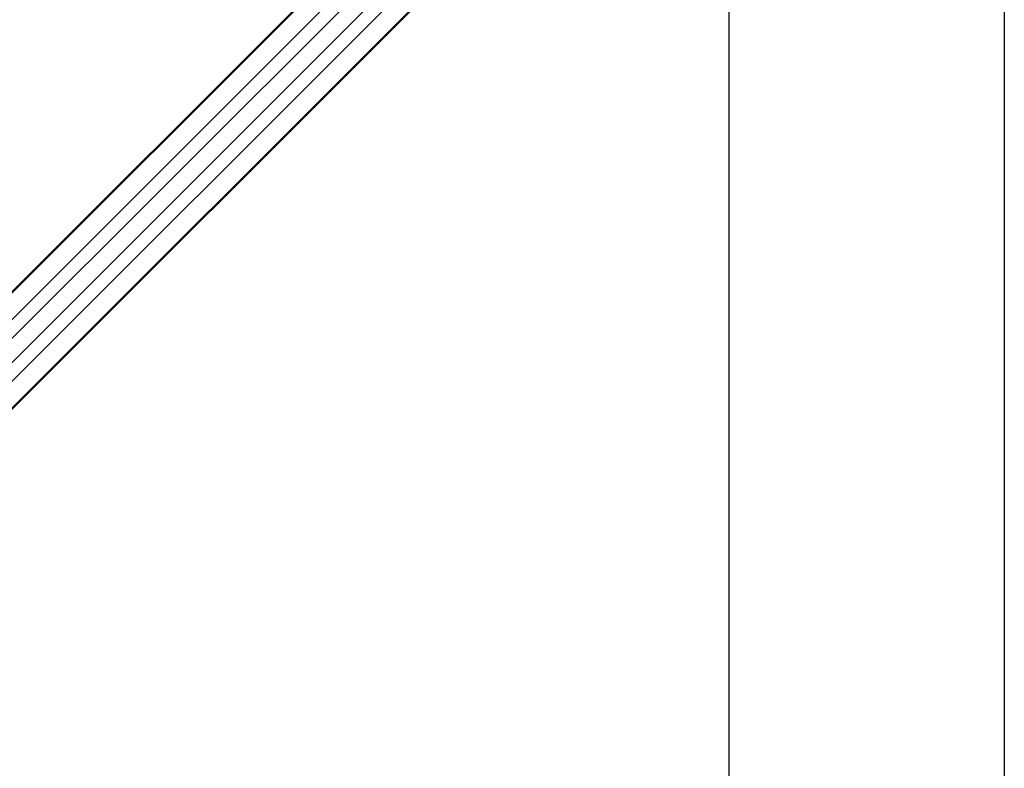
# Model space of a CAD drawing. Header units: millimetres. Extents: x 20 to 20084, y 40 to 15282.
# Tile 49 of 93: x 6898 to 8034, y 13553 to 14418. Entities that reach past the tile are written whole.
import ezdxf

# ---------------------------------------------------------------- set-up
doc = ezdxf.new("R2010")
doc.units = ezdxf.units.MM
doc.header["$LTSCALE"] = 2
doc.layers.add('COMPONENT_GEOMETRY', color=7, linetype='Continuous')
doc.styles.add('SLDTEXTSTYLE0', font='TXT', dxfattribs={"width": 0.75})
doc.dimstyles.new('SLDDIMSTYLE0', dxfattribs={"dimtxt": 100, "dimasz": 6.604, "dimexe": 0, "dimexo": 0.0625, "dimgap": 25, "dimtad": 0, "dimtih": 1, "dimtoh": 1, "dimdec": 1, "dimrnd": 1e-09, "dimzin": 12, "dimdsep": 46, "dimtxsty": 'SLDTEXTSTYLE0', "dimsah": 1, "dimcen": 0.09, "dimadec": 0, "dimazin": 3, "dimtfac": 1, "dimtdec": 1, "dimtofl": 0, "dimtmove": 0, "dimatfit": 3, "dimfxl": 1, "dimfrac": 2, "dimtolj": 1, "dimtzin": 12, "dimarcsym": 0})

# ---------------------------------------------------------------- blocks, each defined once
blk = doc.blocks.new('_D')
at = {"layer": 'COMPONENT_GEOMETRY', "color": 7}
for p, q in [((7154.2, 15022), (1185.8, 15022)), ((1192.2, 15022), (1192.2, 12538.4)), ((992.1, 12518), (961.6, 12518)), ((961.6, 12518), (961.6, 12359.3)), ((1392.2, 12518), (1422.7, 12518)), ((1422.7, 12518), (1422.7, 12359.3)), ((961.6, 12359.3), (992.1, 12359.3)), ((1422.7, 12359.3), (1392.2, 12359.3)), ((1192.2, 9726.1), (1192.2, 12209.7)), ((5145, 9726.1), (1185.8, 9726.1))]:
    blk.add_line(p, q, dxfattribs=at)
for points in [[(1192.2, 15022), (1191.1, 15015.4), (1193.2, 15015.4)], [(1192.2, 9726.1), (1193.2, 9732.7), (1191.1, 9732.7)]]:
    blk.add_solid(points, dxfattribs=at)
at = {"layer": 'COMPONENT_GEOMETRY', "color": 7, "char_height": 100, "attachment_point": 1, "style": 'SLDTEXTSTYLE0'}
for s, insert in [('8\'8.25"', (992.1, 12488.2)), ('2648mm', (919.4, 12338.6))]:
    blk.add_mtext(s, dxfattribs=dict(at, insert=insert))

msp = doc.modelspace()

# ---------------------------------------------------------------- linework, layer by layer
at = {"color": 8, "linetype": 'Continuous', "lineweight": 25}
for p, q in [((7698.59, 14912.02), (6436.7, 13650.13)), ((7713.35, 14896.24), (6449.52, 13632.41)), ((7749.13, 14860.46), (6485.3, 13596.63)), ((7764.91, 14845.69), (6502.75, 13583.53)), ((7672.87, 14833.9), (6780.77, 13941.8)), ((7686.8, 14819.98), (6794.7, 13927.88))]:
    msp.add_line(p, q, dxfattribs=at)
at = {"color": 7, "linetype": 'Continuous', "lineweight": 25}
for p, q in [((7700.54, 14914.98), (6656.07, 13870.51)), ((7767.87, 14847.65), (6728.26, 13808.04)), ((7770.85, 14850.07), (6744.05, 13823.27)), ((7402.64, 14617.63), (6671.24, 13886.23))]:
    msp.add_line(p, q, dxfattribs=at)
at = {"color": 7, "linetype": 'Continuous', "lineweight": 25, "flags": 128}
for points in [[(7716.08, 12294.62), (7716.08, 12935.21), (7716.1, 13575.81), (7716.13, 14205.17), (7716.16, 14778.53)], [(8033.6, 14778.53), (8033.63, 14205.17), (8033.66, 13575.81), (8033.68, 12935.21), (8033.68, 12294.62)]]:
    msp.add_lwpolyline(points, dxfattribs=at)

# ---------------------------------------------------------------- dimensions: what is measured, and where the dimension line sits
at = {"layer": 'COMPONENT_GEOMETRY', "color": 7}
dim = msp.add_linear_dim(base=(1192.15, 15021.99), p1=(5147.51, 9726.05), p2=(7156.77, 15021.99), angle=90, dimstyle='SLDDIMSTYLE0', dxfattribs=at)
dim.commit()
dim.dimension.update_dxf_attribs({"geometry": '_D', "text_midpoint": (1192.15, 12374.02), "dimtype": 160})

doc.saveas('drawing.dxf')
